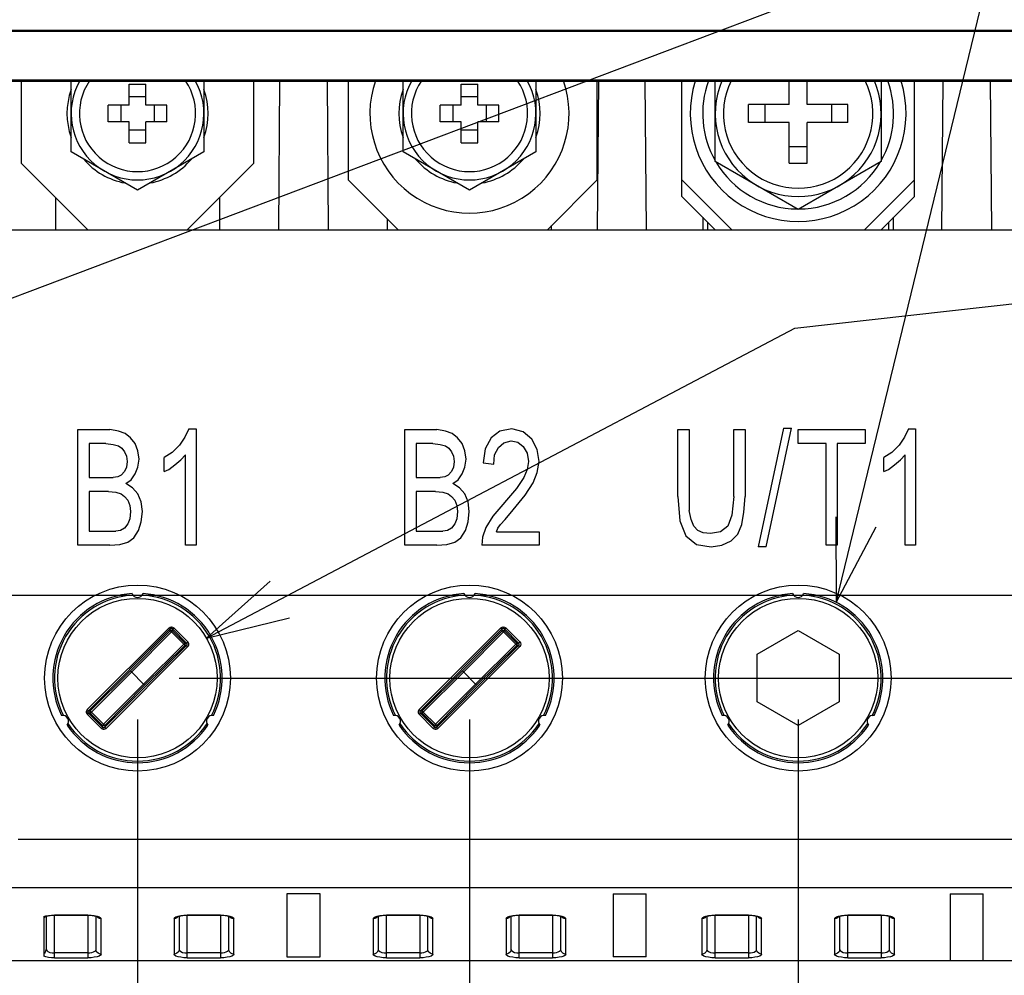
# Model space of a CAD drawing. Extents: x 0 to 420, y 0 to 297.
# Tile 54 of 67: x 312 to 335, y 182 to 205. Entities that reach past the tile are written whole.
import ezdxf

# ---------------------------------------------------------------- set-up
doc = ezdxf.new("R2010")
doc.units = 0
doc.header["$LTSCALE"] = 23.1
doc.layers.get('0').update_dxf_attribs({"linetype": 'CONTINUOUS'})
for name, color, linetype in [('ALL_AXIS', 7, 'CONTINUOUS'), ('ALL_DIM', 7, 'CONTINUOUS'), ('ALL_FEATURES', 7, 'CONTINUOUS'), ('ALL_NOTE', 7, 'CONTINUOUS')]:
    doc.layers.add(name, color=color, linetype=linetype)
doc.dimstyles.get("Standard").update_dxf_attribs({"dimtxt": 2.5, "dimasz": 2.5, "dimexe": 1.25, "dimexo": 0.625, "dimtad": 1, "dimcen": 2.5, "dimazin": 3, "dimtfac": 1, "dimtmove": 0, "dimatfit": 3})

# ---------------------------------------------------------------- blocks, each defined once
blk = doc.blocks.new('_OPEN')
at = {"color": 0, "linetype": 'BYBLOCK'}
for p, q in [((0, 0), (-1, 0.25)), ((-1, -0.25), (0, 0)), ((-1, 0), (0, 0))]:
    blk.add_line(p, q, dxfattribs=at)
blk = doc.blocks.new('*D21')
at = {"layer": 'ALL_DIM', "color": 2, "linetype": 'CONTINUOUS'}
for p, q in [((315.452, 188.793), (370.409, 188.793)), ((369.409, 188.793), (369.409, 185.393)), ((369.409, 181.993), (369.409, 185.393)), ((351.395, 181.993), (370.409, 181.993))]:
    blk.add_line(p, q, dxfattribs=at)
at = {"layer": 'ALL_DIM', "color": 2, "linetype": 'CONTINUOUS', "xscale": 2, "yscale": 2, "zscale": 2}
for p, rotation in [((369.409, 188.793), 90), ((369.409, 181.993), 270)]:
    blk.add_blockref('_OPEN', p, dxfattribs=dict(at, rotation=rotation))
blk = doc.blocks.new('*D22')
at = {"layer": 'ALL_DIM', "color": 2, "linetype": 'CONTINUOUS'}
for p, q in [((296.692, 190.793), (376.409, 190.793)), ((375.409, 190.793), (375.409, 186.393)), ((375.409, 181.993), (375.409, 186.393)), ((351.395, 181.993), (376.409, 181.993))]:
    blk.add_line(p, q, dxfattribs=at)
at = {"layer": 'ALL_DIM', "color": 2, "linetype": 'CONTINUOUS', "xscale": 2, "yscale": 2, "zscale": 2}
for p, rotation in [((375.409, 190.793), 90), ((375.409, 181.993), 270)]:
    blk.add_blockref('_OPEN', p, dxfattribs=dict(at, rotation=rotation))
blk = doc.blocks.new('*D26')
at = {"layer": 'ALL_DIM', "color": 2, "linetype": 'CONTINUOUS'}
for p, q in [((295.692, 189.793), (295.692, 149.748)), ((305.892, 189.793), (305.892, 149.748)), ((295.692, 150.748), (290.692, 150.748)), ((290.692, 150.748), (300.792, 150.748)), ((320.441, 150.748), (300.792, 150.748)), ((305.892, 150.748), (320.441, 150.748))]:
    blk.add_line(p, q, dxfattribs=at)
at = {"layer": 'ALL_DIM', "color": 2, "linetype": 'CONTINUOUS', "xscale": 2, "yscale": 2, "zscale": 2}
blk.add_blockref('_OPEN', (295.692, 150.748), dxfattribs=at)
at = {"layer": 'ALL_DIM', "color": 2, "linetype": 'CONTINUOUS', "xscale": 2, "yscale": 2, "zscale": 2, "rotation": 180}
blk.add_blockref('_OPEN', (305.892, 150.748), dxfattribs=at)
blk = doc.blocks.new('*D29')
at = {"layer": 'ALL_DIM', "color": 2, "linetype": 'CONTINUOUS'}
for p, q in [((314.452, 187.793), (314.452, 153.418)), ((269.452, 165.801), (269.452, 137.748)), ((314.452, 148.003), (314.452, 137.748)), ((269.452, 138.748), (291.952, 138.748)), ((314.452, 138.748), (291.952, 138.748))]:
    blk.add_line(p, q, dxfattribs=at)
at = {"layer": 'ALL_DIM', "color": 2, "linetype": 'CONTINUOUS', "xscale": 2, "yscale": 2, "zscale": 2, "rotation": 180}
blk.add_blockref('_OPEN', (269.452, 138.748), dxfattribs=at)
at = {"layer": 'ALL_DIM', "color": 2, "linetype": 'CONTINUOUS', "xscale": 2, "yscale": 2, "zscale": 2}
blk.add_blockref('_OPEN', (314.452, 138.748), dxfattribs=at)
blk = doc.blocks.new('*D30')
at = {"layer": 'ALL_DIM', "color": 2, "linetype": 'CONTINUOUS'}
for p, q in [((322.452, 187.793), (322.452, 137.748)), ((312.953, 138.748), (317.703, 138.748)), ((322.452, 138.748), (317.703, 138.748))]:
    blk.add_line(p, q, dxfattribs=at)
at = {"layer": 'ALL_DIM', "color": 2, "linetype": 'CONTINUOUS', "xscale": 2, "yscale": 2, "zscale": 2, "rotation": 180}
blk.add_blockref('_OPEN', (312.953, 138.748), dxfattribs=at)
at = {"layer": 'ALL_DIM', "color": 2, "linetype": 'CONTINUOUS', "xscale": 2, "yscale": 2, "zscale": 2}
blk.add_blockref('_OPEN', (322.452, 138.748), dxfattribs=at)
blk = doc.blocks.new('*D31')
at = {"layer": 'ALL_DIM', "color": 2, "linetype": 'CONTINUOUS'}
for p, q in [((330.372, 187.793), (330.372, 131.748)), ((269.452, 166.35), (269.452, 131.748)), ((269.452, 132.748), (299.912, 132.748)), ((330.372, 132.748), (299.912, 132.748))]:
    blk.add_line(p, q, dxfattribs=at)
at = {"layer": 'ALL_DIM', "color": 2, "linetype": 'CONTINUOUS', "xscale": 2, "yscale": 2, "zscale": 2, "rotation": 180}
blk.add_blockref('_OPEN', (269.452, 132.748), dxfattribs=at)
at = {"layer": 'ALL_DIM', "color": 2, "linetype": 'CONTINUOUS', "xscale": 2, "yscale": 2, "zscale": 2}
blk.add_blockref('_OPEN', (330.372, 132.748), dxfattribs=at)
blk = doc.blocks.new('*D32')
at = {"layer": 'ALL_DIM', "color": 2, "linetype": 'CONTINUOUS'}
for p, q in [((330.372, 187.793), (330.372, 131.748)), ((346.612, 187.793), (346.612, 131.748)), ((330.372, 132.748), (325.372, 132.748)), ((325.372, 132.748), (338.492, 132.748)), ((382.12, 132.748), (338.492, 132.748)), ((346.612, 132.748), (382.12, 132.748))]:
    blk.add_line(p, q, dxfattribs=at)
at = {"layer": 'ALL_DIM', "color": 2, "linetype": 'CONTINUOUS', "xscale": 2, "yscale": 2, "zscale": 2}
blk.add_blockref('_OPEN', (330.372, 132.748), dxfattribs=at)
at = {"layer": 'ALL_DIM', "color": 2, "linetype": 'CONTINUOUS', "xscale": 2, "yscale": 2, "zscale": 2, "rotation": 180}
blk.add_blockref('_OPEN', (346.612, 132.748), dxfattribs=at)

msp = doc.modelspace()

# ---------------------------------------------------------------- linework, layer by layer
at = {"layer": 'ALL_AXIS', "color": 7, "linetype": 'CONTINUOUS'}
for p, q in [((312.852, 201.469), (312.852, 203.172)), ((316.052, 203.172), (316.052, 201.469)), ((320.852, 201.469), (320.852, 203.172)), ((324.052, 203.172), (324.052, 201.469)), ((328.372, 201.238), (328.372, 203.172)), ((332.372, 203.172), (332.372, 201.238)), ((314.452, 200.545), (312.852, 201.469)), ((316.052, 201.469), (314.452, 200.545)), ((322.452, 200.545), (320.852, 201.469)), ((324.052, 201.469), (322.452, 200.545)), ((330.372, 200.083), (328.372, 201.238)), ((332.372, 201.238), (330.372, 200.083))]:
    msp.add_line(p, q, dxfattribs=at)
for centre, radius, start, end in [((314.452, 202.393), 1.6, 150.3694, 29.6306), ((322.452, 202.393), 2.4, 160.7566, 19.2434), ((322.452, 202.393), 1.6, 150.3694, 29.6306), ((330.372, 202.393), 2.6, 162.5384, 17.4616), ((330.372, 202.393), 2.3, 160.0792, 209.5918), ((330.372, 202.393), 2, 156.8641, 23.1359), ((330.372, 202.393), 2.3, 330.4082, 19.9208), ((314.452, 202.393), 1.7, 160.2501, 199.7499), ((314.452, 202.393), 1.7, 340.2501, 19.7499), ((322.452, 202.393), 1.7, 160.2501, 199.7499), ((322.452, 202.393), 1.7, 340.2501, 19.7499), ((314.452, 202.393), 1.7, 220.2501, 259.7499), ((314.452, 202.393), 1.7, 280.2501, 319.7499), ((322.452, 202.393), 1.7, 220.2501, 259.7499), ((322.452, 202.393), 1.7, 280.2501, 319.7499), ((330.372, 202.393), 2.3, 210.4082, 269.5918), ((330.372, 202.393), 2.3, 270.4082, 329.5918)]:
    msp.add_arc(centre, radius, start, end, dxfattribs=at)
at = {"layer": 'ALL_FEATURES', "color": 7, "linetype": 'CONTINUOUS'}
for p, q in [((355.183, 204.393), (261.721, 204.393)), ((355.173, 204.372), (261.732, 204.372)), ((355.173, 203.193), (261.732, 203.193)), ((261.742, 203.172), (355.162, 203.172)), ((311.652, 203.172), (311.652, 201.193)), ((317.252, 201.193), (317.252, 203.172)), ((317.854, 199.593), (317.885, 203.172)), ((319.019, 203.172), (319.05, 199.593)), ((319.532, 203.172), (319.532, 200.793)), ((325.532, 200.793), (325.532, 203.172)), ((325.534, 199.593), (325.565, 203.172)), ((326.679, 203.172), (326.71, 199.593)), ((327.572, 200.393), (327.572, 203.172)), ((330.152, 202.613), (330.152, 203.172)), ((330.592, 202.613), (330.592, 203.172)), ((333.172, 200.393), (333.172, 203.172)), ((333.834, 199.593), (333.865, 203.172)), ((334.999, 203.172), (335.03, 199.593)), ((314.252, 203.099), (314.652, 203.099)), ((314.252, 202.593), (314.252, 203.099)), ((314.652, 202.593), (314.652, 203.099)), ((322.252, 203.099), (322.652, 203.099)), ((322.252, 202.593), (322.252, 203.099)), ((322.652, 202.593), (322.652, 203.099)), ((314.652, 202.793), (314.252, 202.793)), ((322.652, 202.793), (322.252, 202.793)), ((314.252, 202.593), (313.745, 202.593)), ((313.745, 202.193), (313.745, 202.593)), ((314.052, 202.593), (314.052, 202.193)), ((315.159, 202.593), (314.652, 202.593)), ((314.852, 202.593), (314.852, 202.193)), ((315.159, 202.193), (315.159, 202.593)), ((322.252, 202.593), (321.745, 202.593)), ((321.745, 202.193), (321.745, 202.593)), ((322.052, 202.593), (322.052, 202.193)), ((323.159, 202.593), (322.652, 202.593)), ((322.852, 202.593), (322.852, 202.193)), ((323.159, 202.193), (323.159, 202.593)), ((330.152, 202.613), (329.176, 202.613)), ((329.176, 202.173), (329.176, 202.613)), ((329.572, 202.613), (329.572, 202.173)), ((331.568, 202.613), (330.592, 202.613)), ((331.172, 202.613), (331.172, 202.173)), ((331.568, 202.173), (331.568, 202.613)), ((314.252, 202.193), (313.745, 202.193)), ((314.252, 201.686), (314.252, 202.193)), ((315.159, 202.193), (314.652, 202.193)), ((314.652, 201.686), (314.652, 202.193)), ((322.252, 202.193), (321.745, 202.193)), ((322.252, 201.686), (322.252, 202.193)), ((323.159, 202.193), (322.652, 202.193)), ((322.652, 201.686), (322.652, 202.193)), ((330.152, 202.173), (329.176, 202.173)), ((330.152, 201.197), (330.152, 202.173)), ((331.568, 202.173), (330.592, 202.173)), ((330.592, 201.197), (330.592, 202.173)), ((314.652, 201.993), (314.252, 201.993)), ((322.652, 201.993), (322.252, 201.993)), ((314.252, 201.686), (314.652, 201.686)), ((322.252, 201.686), (322.652, 201.686)), ((330.592, 201.593), (330.152, 201.593)), ((311.652, 201.193), (313.252, 199.593)), ((315.652, 199.593), (317.252, 201.193)), ((330.152, 201.197), (330.592, 201.197)), ((319.532, 200.793), (320.732, 199.593)), ((324.332, 199.593), (325.532, 200.793)), ((327.572, 200.793), (328.772, 199.593)), ((331.972, 199.593), (333.172, 200.793)), ((312.472, 200.373), (312.472, 199.593)), ((316.432, 199.593), (316.432, 200.373)), ((327.572, 200.393), (328.372, 199.593)), ((332.372, 199.593), (333.172, 200.393)), ((320.472, 199.853), (320.472, 199.593)), ((328.072, 199.893), (328.072, 199.593)), ((332.672, 199.593), (332.672, 199.893)), ((264.812, 199.593), (352.092, 199.593)), ((324.432, 199.593), (324.432, 199.693)), ((330.02, 194.813), (329.412, 191.957)), ((329.604, 191.957), (330.212, 194.813)), ((330.02, 194.813), (330.212, 194.813)), ((313.016, 194.777), (313.784, 194.777)), ((313.016, 191.993), (313.016, 194.777)), ((313.992, 194.742), (313.784, 194.777)), ((314.152, 194.688), (313.992, 194.742)), ((314.28, 194.582), (314.152, 194.688)), ((314.392, 194.44), (314.28, 194.582)), ((315.592, 194.6), (315.464, 194.405)), ((315.688, 194.795), (315.592, 194.6)), ((315.688, 194.795), (315.864, 194.795)), ((315.864, 194.795), (315.864, 191.993)), ((320.896, 194.777), (321.664, 194.777)), ((320.896, 191.993), (320.896, 194.777)), ((321.872, 194.742), (321.664, 194.777)), ((322.032, 194.688), (321.872, 194.742)), ((322.16, 194.582), (322.032, 194.688)), ((322.272, 194.44), (322.16, 194.582)), ((322.976, 194.582), (322.832, 194.316)), ((323.184, 194.742), (322.976, 194.582)), ((323.472, 194.795), (323.184, 194.742)), ((323.744, 194.724), (323.472, 194.795)), ((323.952, 194.547), (323.744, 194.724)), ((327.476, 194.777), (327.748, 194.777)), ((327.476, 193.163), (327.476, 194.777)), ((327.748, 194.777), (327.748, 192.826)), ((328.82, 194.777), (329.092, 194.777)), ((328.82, 193.163), (328.82, 194.777)), ((329.092, 194.777), (329.092, 193.163)), ((330.372, 194.777), (331.988, 194.777)), ((330.372, 194.44), (330.372, 194.777)), ((331.988, 194.777), (331.988, 194.44)), ((332.932, 194.6), (332.804, 194.405)), ((333.028, 194.795), (332.932, 194.6)), ((333.028, 194.795), (333.204, 194.795)), ((333.204, 194.795), (333.204, 191.993)), ((313.688, 194.44), (313.288, 194.44)), ((313.288, 194.44), (313.288, 193.624)), ((313.688, 194.44), (313.864, 194.422)), ((313.864, 194.422), (313.992, 194.387)), ((313.992, 194.387), (314.072, 194.334)), ((314.072, 194.334), (314.136, 194.245)), ((314.456, 194.263), (314.392, 194.44)), ((315.464, 194.405), (315.288, 194.227)), ((321.568, 194.44), (321.168, 194.44)), ((321.168, 194.44), (321.168, 193.624)), ((321.568, 194.44), (321.744, 194.422)), ((321.744, 194.422), (321.872, 194.387)), ((321.872, 194.387), (321.952, 194.334)), ((321.952, 194.334), (322.016, 194.245)), ((322.336, 194.263), (322.272, 194.44)), ((323.056, 194.174), (323.152, 194.351)), ((323.152, 194.351), (323.28, 194.458)), ((323.28, 194.458), (323.456, 194.511)), ((323.456, 194.511), (323.616, 194.476)), ((323.616, 194.476), (323.744, 194.369)), ((323.744, 194.369), (323.84, 194.21)), ((324.08, 194.298), (323.952, 194.547)), ((331.044, 194.44), (330.372, 194.44)), ((331.044, 191.993), (331.044, 194.44)), ((331.988, 194.44), (331.316, 194.44)), ((331.316, 194.44), (331.316, 191.993)), ((332.804, 194.405), (332.628, 194.227)), ((314.136, 194.245), (314.184, 194.139)), ((314.184, 194.139), (314.2, 194.014)), ((314.488, 194.068), (314.456, 194.263)), ((315.288, 194.227), (315.096, 194.103)), ((315.096, 193.766), (315.096, 194.103)), ((315.496, 194.05), (315.608, 194.174)), ((315.608, 191.993), (315.608, 194.174)), ((322.016, 194.245), (322.064, 194.139)), ((322.064, 194.139), (322.08, 194.014)), ((322.368, 194.068), (322.336, 194.263)), ((322.832, 194.316), (322.784, 193.979)), ((323.04, 193.944), (323.056, 194.174)), ((323.84, 194.21), (323.872, 194.014)), ((324.128, 194.014), (324.08, 194.298)), ((332.628, 194.227), (332.436, 194.103)), ((332.436, 193.766), (332.436, 194.103)), ((332.836, 194.05), (332.948, 194.174)), ((332.948, 191.993), (332.948, 194.174)), ((314.184, 193.873), (314.136, 193.766)), ((314.2, 194.014), (314.184, 193.873)), ((314.392, 193.713), (314.456, 193.873)), ((314.456, 193.873), (314.488, 194.068)), ((315.208, 193.819), (315.352, 193.926)), ((315.352, 193.926), (315.496, 194.05)), ((322.064, 193.873), (322.016, 193.766)), ((322.08, 194.014), (322.064, 193.873)), ((322.272, 193.713), (322.336, 193.873)), ((322.336, 193.873), (322.368, 194.068)), ((322.784, 193.979), (323.04, 193.944)), ((323.872, 194.014), (323.84, 193.819)), ((324.08, 193.748), (324.128, 194.014)), ((332.548, 193.819), (332.692, 193.926)), ((332.692, 193.926), (332.836, 194.05)), ((313.288, 193.624), (313.864, 193.624)), ((313.976, 193.642), (313.864, 193.624)), ((314.056, 193.678), (313.976, 193.642)), ((314.136, 193.766), (314.056, 193.678)), ((314.296, 193.571), (314.392, 193.713)), ((315.096, 193.766), (315.208, 193.819)), ((321.168, 193.624), (321.744, 193.624)), ((321.856, 193.642), (321.744, 193.624)), ((321.936, 193.678), (321.856, 193.642)), ((322.016, 193.766), (321.936, 193.678)), ((322.176, 193.571), (322.272, 193.713)), ((323.76, 193.624), (323.584, 193.358)), ((323.84, 193.819), (323.76, 193.624)), ((323.984, 193.5), (324.08, 193.748)), ((332.436, 193.766), (332.548, 193.819)), ((314.168, 193.482), (314.296, 193.571)), ((314.328, 193.376), (314.168, 193.482)), ((322.048, 193.482), (322.176, 193.571)), ((322.208, 193.376), (322.048, 193.482)), ((323.792, 193.199), (323.984, 193.5)), ((313.752, 193.287), (313.288, 193.287)), ((313.288, 193.287), (313.288, 192.33)), ((313.752, 193.287), (313.928, 193.27)), ((313.928, 193.27), (314.056, 193.234)), ((314.056, 193.234), (314.136, 193.163)), ((314.136, 193.163), (314.216, 193.075)), ((314.456, 193.234), (314.328, 193.376)), ((314.536, 193.039), (314.456, 193.234)), ((321.632, 193.287), (321.168, 193.287)), ((321.168, 193.287), (321.168, 192.33)), ((321.632, 193.287), (321.808, 193.27)), ((321.808, 193.27), (321.936, 193.234)), ((321.936, 193.234), (322.016, 193.163)), ((322.016, 193.163), (322.096, 193.075)), ((322.336, 193.234), (322.208, 193.376)), ((322.416, 193.039), (322.336, 193.234)), ((323.584, 193.358), (323.012, 192.691)), ((323.504, 192.844), (323.792, 193.199)), ((327.476, 193.163), (327.524, 192.578)), ((328.82, 193.163), (328.772, 192.72)), ((329.06, 192.791), (329.092, 193.163)), ((314.216, 193.075), (314.264, 192.95)), ((314.264, 192.95), (314.28, 192.809)), ((314.568, 192.809), (314.536, 193.039)), ((322.096, 193.075), (322.144, 192.95)), ((322.144, 192.95), (322.16, 192.809)), ((322.448, 192.809), (322.416, 193.039)), ((314.28, 192.809), (314.264, 192.631)), ((314.536, 192.56), (314.568, 192.809)), ((322.16, 192.809), (322.144, 192.631)), ((322.416, 192.56), (322.448, 192.809)), ((323.012, 192.691), (322.848, 192.418)), ((323.312, 192.613), (323.504, 192.844)), ((327.796, 192.613), (327.748, 192.826)), ((328.772, 192.72), (328.676, 192.454)), ((329.012, 192.489), (329.06, 192.791)), ((314.216, 192.507), (314.136, 192.401)), ((314.264, 192.631), (314.216, 192.507)), ((314.472, 192.347), (314.536, 192.56)), ((322.096, 192.507), (322.016, 192.401)), ((322.144, 192.631), (322.096, 192.507)), ((322.352, 192.347), (322.416, 192.56)), ((323.136, 192.401), (323.2, 192.489)), ((323.2, 192.489), (323.312, 192.613)), ((327.524, 192.578), (327.668, 192.223)), ((327.86, 192.454), (327.796, 192.613)), ((327.956, 192.347), (327.86, 192.454)), ((328.676, 192.454), (328.5, 192.312)), ((328.916, 192.259), (329.012, 192.489)), ((313.288, 192.33), (313.928, 192.33)), ((314.04, 192.347), (313.928, 192.33)), ((314.136, 192.401), (314.04, 192.347)), ((314.36, 192.17), (314.472, 192.347)), ((321.168, 192.33), (321.808, 192.33)), ((321.92, 192.347), (321.808, 192.33)), ((322.016, 192.401), (321.92, 192.347)), ((322.24, 192.17), (322.352, 192.347)), ((322.848, 192.418), (322.768, 192.188)), ((323.104, 192.312), (323.136, 192.401)), ((323.104, 192.312), (324.128, 192.312)), ((324.128, 192.312), (324.128, 191.993)), ((327.668, 192.223), (327.924, 192.011)), ((328.084, 192.294), (327.956, 192.347)), ((328.26, 192.277), (328.084, 192.294)), ((328.5, 192.312), (328.26, 192.277)), ((328.756, 192.099), (328.916, 192.259)), ((313.784, 191.993), (313.016, 191.993)), ((313.784, 191.993), (314.024, 192.011)), ((314.024, 192.011), (314.216, 192.064)), ((314.216, 192.064), (314.36, 192.17)), ((315.864, 191.993), (315.608, 191.993)), ((321.664, 191.993), (320.896, 191.993)), ((321.664, 191.993), (321.904, 192.011)), ((321.904, 192.011), (322.096, 192.064)), ((322.096, 192.064), (322.24, 192.17)), ((322.768, 192.188), (322.752, 191.993)), ((324.128, 191.993), (322.752, 191.993)), ((327.924, 192.011), (328.276, 191.957)), ((328.276, 191.957), (328.532, 191.993)), ((328.532, 191.993), (328.756, 192.099)), ((329.604, 191.957), (329.412, 191.957)), ((331.316, 191.993), (331.044, 191.993)), ((333.204, 191.993), (332.948, 191.993)), ((315.278, 189.942), (315.268, 189.943)), ((329.381, 189.365), (330.372, 189.937)), ((330.372, 189.937), (331.363, 189.365)), ((315.597, 189.628), (315.591, 189.637)), ((315.601, 189.619), (315.597, 189.628)), ((315.602, 189.609), (315.601, 189.619)), ((329.381, 188.221), (329.381, 189.365)), ((331.363, 189.365), (331.363, 188.221)), ((314.281, 188.964), (314.623, 188.622)), ((322.281, 188.964), (322.623, 188.622)), ((330.372, 187.649), (329.381, 188.221)), ((331.363, 188.221), (330.372, 187.649)), ((318.852, 183.593), (318.052, 183.593)), ((318.052, 183.593), (318.052, 182.079)), ((318.852, 182.079), (318.852, 183.593)), ((325.912, 183.593), (326.712, 183.593)), ((325.912, 183.593), (325.912, 182.079)), ((326.712, 182.079), (326.712, 183.593)), ((334.032, 183.593), (334.832, 183.593)), ((334.032, 183.593), (334.032, 181.993)), ((334.832, 181.993), (334.832, 183.593)), ((312.192, 183.048), (312.192, 182.091)), ((312.222, 183.046), (312.223, 183.047)), ((312.252, 183.057), (312.252, 182.256)), ((312.452, 183.08), (313.252, 183.08)), ((313.252, 183.08), (313.308, 183.078)), ((313.452, 182.256), (313.452, 183.057)), ((315.452, 183.057), (315.452, 182.256)), ((315.652, 183.08), (316.452, 183.08)), ((316.452, 183.08), (316.508, 183.078)), ((316.652, 182.256), (316.652, 183.057)), ((320.252, 183.057), (320.252, 182.256)), ((320.452, 183.08), (321.252, 183.08)), ((321.252, 183.08), (321.308, 183.078)), ((321.452, 182.256), (321.452, 183.057)), ((323.452, 183.057), (323.452, 182.256)), ((323.652, 183.08), (324.452, 183.08)), ((324.452, 183.08), (324.508, 183.078)), ((324.652, 182.256), (324.652, 183.057)), ((328.172, 183.057), (328.172, 182.256)), ((328.372, 183.08), (329.172, 183.08)), ((329.172, 183.08), (329.228, 183.078)), ((329.372, 182.256), (329.372, 183.057)), ((331.372, 183.057), (331.372, 182.256)), ((331.572, 183.08), (332.372, 183.08)), ((332.372, 183.08), (332.428, 183.078)), ((332.572, 182.256), (332.572, 183.057)), ((266.509, 181.993), (350.395, 181.993)), ((318.052, 182.079), (318.852, 182.079)), ((326.712, 182.079), (325.912, 182.079))]:
    msp.add_line(p, q, dxfattribs=at)
at = {"layer": 'ALL_FEATURES', "color": 9, "linetype": 'CONTINUOUS'}
for p, q in [((328.192, 199.593), (328.192, 199.773)), ((332.552, 199.773), (332.552, 199.593)), ((313.241, 188.034), (315.211, 190.004)), ((313.269, 188.005), (315.24, 189.976)), ((314.281, 188.964), (315.24, 189.931)), ((314.309, 188.936), (315.27, 189.906)), ((315.211, 190.004), (315.24, 189.976)), ((315.24, 189.931), (315.24, 189.976)), ((315.26, 189.916), (315.27, 189.906)), ((315.27, 189.906), (315.296, 189.931)), ((315.27, 189.906), (315.565, 189.611)), ((315.296, 189.976), (315.324, 190.004)), ((315.296, 189.976), (315.635, 189.637)), ((315.296, 189.976), (315.296, 189.931)), ((315.591, 189.637), (315.296, 189.931)), ((315.324, 190.004), (315.664, 189.665)), ((321.241, 188.034), (323.211, 190.004)), ((321.269, 188.005), (323.24, 189.976)), ((322.281, 188.964), (323.24, 189.931)), ((322.309, 188.936), (323.27, 189.906)), ((323.211, 190.004), (323.24, 189.976)), ((323.24, 189.931), (323.24, 189.976)), ((323.27, 189.906), (323.296, 189.931)), ((323.27, 189.906), (323.565, 189.611)), ((323.296, 189.976), (323.324, 190.004)), ((323.296, 189.976), (323.635, 189.637)), ((323.296, 189.976), (323.296, 189.931)), ((323.591, 189.637), (323.296, 189.931)), ((323.324, 190.004), (323.664, 189.665)), ((315.565, 189.611), (314.595, 188.65)), ((315.591, 189.637), (315.565, 189.611)), ((315.589, 189.584), (315.591, 189.58)), ((315.591, 189.637), (315.635, 189.637)), ((315.664, 189.665), (315.635, 189.637)), ((323.565, 189.611), (322.595, 188.65)), ((323.591, 189.637), (323.565, 189.611)), ((323.591, 189.637), (323.635, 189.637)), ((323.664, 189.665), (323.635, 189.637)), ((315.635, 189.58), (313.665, 187.609)), ((315.664, 189.552), (313.693, 187.581)), ((315.591, 189.58), (314.623, 188.622)), ((315.635, 189.58), (315.591, 189.58)), ((315.635, 189.58), (315.664, 189.552)), ((323.635, 189.58), (321.665, 187.609)), ((323.664, 189.552), (321.693, 187.581)), ((323.591, 189.58), (322.623, 188.622)), ((323.635, 189.58), (323.591, 189.58)), ((323.635, 189.58), (323.664, 189.552)), ((313.314, 188.005), (314.281, 188.964)), ((313.339, 187.975), (314.309, 188.936)), ((321.314, 188.005), (322.281, 188.964)), ((321.339, 187.975), (322.309, 188.936)), ((313.634, 187.68), (314.595, 188.65)), ((321.634, 187.68), (322.595, 188.65)), ((314.623, 188.622), (313.665, 187.654)), ((322.623, 188.622), (321.665, 187.654)), ((313.269, 188.005), (313.241, 188.034)), ((313.241, 187.921), (313.269, 187.949)), ((313.269, 188.005), (313.314, 188.005)), ((313.314, 187.949), (313.269, 187.949)), ((313.608, 187.609), (313.269, 187.949)), ((313.314, 187.949), (313.339, 187.975)), ((313.314, 187.949), (313.608, 187.654)), ((313.634, 187.68), (313.339, 187.975)), ((321.269, 188.005), (321.241, 188.034)), ((321.241, 187.921), (321.269, 187.949)), ((321.269, 188.005), (321.314, 188.005)), ((321.314, 187.949), (321.269, 187.949)), ((321.608, 187.609), (321.269, 187.949)), ((321.314, 187.949), (321.339, 187.975)), ((321.314, 187.949), (321.608, 187.654)), ((321.634, 187.68), (321.339, 187.975)), ((313.58, 187.581), (313.241, 187.921)), ((321.58, 187.581), (321.241, 187.921)), ((313.608, 187.609), (313.58, 187.581)), ((313.634, 187.68), (313.608, 187.654)), ((313.608, 187.609), (313.608, 187.654)), ((313.665, 187.654), (313.665, 187.609)), ((313.693, 187.581), (313.665, 187.609)), ((321.608, 187.609), (321.58, 187.581)), ((321.634, 187.68), (321.608, 187.654)), ((321.608, 187.609), (321.608, 187.654)), ((321.665, 187.654), (321.665, 187.609)), ((321.693, 187.581), (321.665, 187.609)), ((350.436, 184.907), (311.572, 184.907)), ((310.99, 183.748), (350.426, 183.748)), ((312.192, 183.048), (312.244, 183.063)), ((312.192, 183.013), (312.224, 183.039)), ((312.224, 183.039), (312.23, 183.05)), ((313.252, 183.084), (312.452, 183.084)), ((312.452, 182.055), (312.452, 183.084)), ((313.252, 183.084), (313.252, 182.055)), ((313.41, 183.072), (313.476, 183.059)), ((313.572, 182.14), (313.572, 182.998)), ((315.332, 182.998), (315.332, 182.14)), ((315.428, 183.059), (315.494, 183.072)), ((316.452, 183.084), (315.652, 183.084)), ((315.652, 182.055), (315.652, 183.084)), ((316.452, 183.084), (316.452, 182.055)), ((316.61, 183.072), (316.676, 183.059)), ((316.772, 182.14), (316.772, 182.998)), ((320.132, 182.998), (320.132, 182.14)), ((320.228, 183.059), (320.294, 183.072)), ((321.252, 183.084), (320.452, 183.084)), ((320.452, 182.055), (320.452, 183.084)), ((321.252, 183.084), (321.252, 182.055)), ((321.41, 183.072), (321.476, 183.059)), ((321.572, 182.14), (321.572, 182.998)), ((323.332, 182.998), (323.332, 182.14)), ((323.428, 183.059), (323.494, 183.072)), ((324.452, 183.084), (323.652, 183.084)), ((323.652, 182.055), (323.652, 183.084)), ((324.452, 183.084), (324.452, 182.055)), ((324.61, 183.072), (324.676, 183.059)), ((324.772, 182.14), (324.772, 182.998)), ((328.052, 182.998), (328.052, 182.14)), ((328.148, 183.059), (328.214, 183.072)), ((329.172, 183.084), (328.372, 183.084)), ((328.372, 182.055), (328.372, 183.084)), ((329.172, 183.084), (329.172, 182.055)), ((329.33, 183.072), (329.396, 183.059)), ((329.492, 182.14), (329.492, 182.998)), ((331.252, 182.998), (331.252, 182.14)), ((331.348, 183.059), (331.414, 183.072)), ((332.372, 183.084), (331.572, 183.084)), ((331.572, 182.055), (331.572, 183.084)), ((332.372, 183.084), (332.372, 182.055)), ((332.53, 183.072), (332.596, 183.059)), ((332.692, 182.14), (332.692, 182.998)), ((313.252, 182.171), (312.452, 182.171)), ((312.452, 182.055), (313.252, 182.055)), ((316.452, 182.171), (315.652, 182.171)), ((315.652, 182.055), (316.452, 182.055)), ((321.252, 182.171), (320.452, 182.171)), ((320.452, 182.055), (321.252, 182.055)), ((324.452, 182.171), (323.652, 182.171)), ((323.652, 182.055), (324.452, 182.055)), ((329.172, 182.171), (328.372, 182.171)), ((328.372, 182.055), (329.172, 182.055)), ((332.372, 182.171), (331.572, 182.171)), ((331.572, 182.055), (332.372, 182.055))]:
    msp.add_line(p, q, dxfattribs=at)
for points in [[(315.211, 190.004), (315.237, 190.022), (315.267, 190.028), (315.298, 190.022), (315.324, 190.004)], [(315.268, 189.988), (315.257, 189.987), (315.248, 189.983), (315.24, 189.976)], [(315.268, 189.943), (315.257, 189.942), (315.248, 189.938), (315.24, 189.931)], [(315.24, 189.931), (315.243, 189.93), (315.25, 189.924), (315.26, 189.916)], [(315.296, 189.976), (315.288, 189.983), (315.278, 189.987), (315.268, 189.988)], [(323.211, 190.004), (323.237, 190.022), (323.267, 190.028), (323.298, 190.022), (323.324, 190.004)], [(323.268, 189.988), (323.257, 189.987), (323.248, 189.983), (323.24, 189.976)], [(323.24, 189.931), (323.243, 189.93), (323.249, 189.925), (323.259, 189.916), (323.27, 189.906)], [(323.296, 189.976), (323.288, 189.983), (323.278, 189.987), (323.268, 189.988)], [(315.565, 189.611), (315.575, 189.6), (315.584, 189.591), (315.589, 189.584)], [(315.591, 189.58), (315.597, 189.589), (315.601, 189.598), (315.602, 189.609)], [(315.647, 189.609), (315.646, 189.619), (315.642, 189.628), (315.635, 189.637)], [(315.635, 189.58), (315.642, 189.589), (315.646, 189.598), (315.647, 189.609)], [(315.664, 189.552), (315.677, 189.569), (315.685, 189.592), (315.687, 189.618), (315.679, 189.643), (315.664, 189.665)], [(323.565, 189.611), (323.575, 189.6), (323.584, 189.59), (323.589, 189.583), (323.591, 189.58)], [(323.647, 189.609), (323.646, 189.619), (323.642, 189.628), (323.635, 189.637)], [(323.635, 189.58), (323.642, 189.589), (323.646, 189.598), (323.647, 189.609)], [(323.664, 189.665), (323.681, 189.639), (323.687, 189.609), (323.681, 189.578), (323.664, 189.552)], [(313.241, 188.034), (313.227, 188.015), (313.218, 187.991), (313.218, 187.964), (313.227, 187.939), (313.241, 187.921)], [(313.269, 188.005), (313.262, 187.997), (313.258, 187.987), (313.257, 187.977)], [(313.257, 187.977), (313.258, 187.967), (313.262, 187.957), (313.269, 187.949)], [(313.339, 187.975), (313.329, 187.986), (313.32, 187.995), (313.315, 188.002), (313.314, 188.005)], [(321.241, 188.034), (321.227, 188.015), (321.218, 187.991), (321.218, 187.964), (321.227, 187.939), (321.241, 187.921)], [(321.269, 188.005), (321.262, 187.997), (321.258, 187.987), (321.257, 187.977)], [(321.257, 187.977), (321.258, 187.967), (321.262, 187.957), (321.269, 187.949)], [(321.339, 187.975), (321.329, 187.985), (321.321, 187.995), (321.315, 188.002), (321.314, 188.005)], [(313.58, 187.581), (313.598, 187.567), (313.623, 187.559), (313.65, 187.559), (313.675, 187.567), (313.693, 187.581)], [(313.608, 187.609), (313.616, 187.603), (313.626, 187.599), (313.636, 187.598)], [(313.665, 187.654), (313.662, 187.656), (313.655, 187.661), (313.645, 187.669), (313.634, 187.68)], [(313.636, 187.598), (313.647, 187.599), (313.656, 187.603), (313.665, 187.609)], [(321.58, 187.581), (321.598, 187.567), (321.623, 187.559), (321.65, 187.559), (321.675, 187.567), (321.693, 187.581)], [(321.608, 187.609), (321.616, 187.603), (321.626, 187.599), (321.636, 187.598)], [(321.665, 187.654), (321.661, 187.656), (321.654, 187.661), (321.645, 187.67), (321.634, 187.68)], [(321.636, 187.598), (321.647, 187.599), (321.656, 187.603), (321.665, 187.609)], [(312.244, 183.063), (312.307, 183.074), (312.378, 183.081), (312.452, 183.084)], [(313.252, 183.084), (313.333, 183.081), (313.41, 183.072)], [(313.572, 182.998), (313.535, 183.004), (313.502, 183.02), (313.475, 183.046), (313.472, 183.051)], [(313.476, 183.059), (313.528, 183.041), (313.561, 183.021), (313.572, 182.998)], [(315.332, 182.998), (315.344, 183.021), (315.377, 183.041), (315.428, 183.059)], [(315.403, 183.02), (315.369, 183.004), (315.332, 182.998)], [(315.432, 183.051), (315.429, 183.046), (315.403, 183.02)], [(315.494, 183.072), (315.571, 183.081), (315.652, 183.084)], [(316.452, 183.084), (316.533, 183.081), (316.61, 183.072)], [(316.772, 182.998), (316.735, 183.004), (316.702, 183.02), (316.675, 183.046), (316.672, 183.051)], [(316.676, 183.059), (316.728, 183.041), (316.761, 183.021), (316.772, 182.998)], [(320.132, 182.998), (320.144, 183.021), (320.177, 183.041), (320.228, 183.059)], [(320.203, 183.02), (320.169, 183.004), (320.132, 182.998)], [(320.232, 183.051), (320.229, 183.046), (320.203, 183.02)], [(320.294, 183.072), (320.371, 183.081), (320.452, 183.084)], [(321.252, 183.084), (321.333, 183.081), (321.41, 183.072)], [(321.572, 182.998), (321.535, 183.004), (321.502, 183.02), (321.475, 183.046), (321.472, 183.051)], [(321.476, 183.059), (321.528, 183.041), (321.561, 183.021), (321.572, 182.998)], [(323.332, 182.998), (323.344, 183.021), (323.377, 183.041), (323.428, 183.059)], [(323.403, 183.02), (323.369, 183.004), (323.332, 182.998)], [(323.432, 183.051), (323.429, 183.046), (323.403, 183.02)], [(323.494, 183.072), (323.571, 183.081), (323.652, 183.084)], [(324.452, 183.084), (324.533, 183.081), (324.61, 183.072)], [(324.772, 182.998), (324.735, 183.004), (324.702, 183.02), (324.675, 183.046), (324.672, 183.051)], [(324.676, 183.059), (324.728, 183.041), (324.761, 183.021), (324.772, 182.998)], [(328.052, 182.998), (328.064, 183.021), (328.097, 183.041), (328.148, 183.059)], [(328.123, 183.02), (328.089, 183.004), (328.052, 182.998)], [(328.152, 183.051), (328.149, 183.046), (328.123, 183.02)], [(328.214, 183.072), (328.291, 183.081), (328.372, 183.084)], [(329.172, 183.084), (329.253, 183.081), (329.33, 183.072)], [(329.492, 182.998), (329.455, 183.004), (329.422, 183.02), (329.395, 183.046), (329.392, 183.051)], [(329.396, 183.059), (329.448, 183.041), (329.481, 183.021), (329.492, 182.998)], [(331.252, 182.998), (331.264, 183.021), (331.297, 183.041), (331.348, 183.059)], [(331.323, 183.02), (331.289, 183.004), (331.252, 182.998)], [(331.352, 183.051), (331.349, 183.046), (331.323, 183.02)], [(331.414, 183.072), (331.491, 183.081), (331.572, 183.084)], [(332.372, 183.084), (332.453, 183.081), (332.53, 183.072)], [(332.692, 182.998), (332.655, 183.004), (332.622, 183.02), (332.595, 183.046), (332.592, 183.051)], [(332.596, 183.059), (332.648, 183.041), (332.681, 183.021), (332.692, 182.998)], [(312.192, 182.156), (312.224, 182.182), (312.245, 182.217), (312.252, 182.256)], [(312.252, 182.257), (312.263, 182.229), (312.293, 182.205), (312.338, 182.186), (312.393, 182.175), (312.452, 182.171)], [(313.252, 182.171), (313.302, 182.174), (313.349, 182.182), (313.39, 182.195), (313.423, 182.212), (313.445, 182.233), (313.452, 182.257)], [(313.572, 182.14), (313.536, 182.146), (313.502, 182.162), (313.475, 182.189), (313.458, 182.222), (313.452, 182.256)], [(315.452, 182.256), (315.447, 182.222), (315.43, 182.189), (315.402, 182.162), (315.368, 182.146), (315.332, 182.14)], [(315.452, 182.257), (315.463, 182.229), (315.493, 182.205), (315.538, 182.186), (315.593, 182.175), (315.652, 182.171)], [(316.452, 182.171), (316.502, 182.174), (316.549, 182.182), (316.59, 182.195), (316.623, 182.212), (316.645, 182.233), (316.652, 182.257)], [(316.772, 182.14), (316.736, 182.146), (316.702, 182.162), (316.675, 182.189), (316.658, 182.222), (316.652, 182.256)], [(320.252, 182.256), (320.247, 182.222), (320.23, 182.189), (320.202, 182.162), (320.168, 182.146), (320.132, 182.14)], [(320.252, 182.256), (320.263, 182.229), (320.293, 182.204), (320.338, 182.186), (320.393, 182.175), (320.452, 182.171)], [(321.252, 182.171), (321.302, 182.174), (321.349, 182.182), (321.39, 182.195), (321.423, 182.212), (321.445, 182.233), (321.452, 182.257)], [(321.572, 182.14), (321.536, 182.146), (321.502, 182.162), (321.475, 182.189), (321.458, 182.222), (321.452, 182.256)], [(323.452, 182.256), (323.447, 182.222), (323.43, 182.189), (323.402, 182.162), (323.368, 182.146), (323.332, 182.14)], [(323.452, 182.257), (323.463, 182.229), (323.493, 182.205), (323.538, 182.186), (323.593, 182.175), (323.652, 182.171)], [(324.452, 182.171), (324.502, 182.174), (324.549, 182.182), (324.59, 182.195), (324.623, 182.212), (324.645, 182.233), (324.652, 182.257)], [(324.772, 182.14), (324.736, 182.146), (324.702, 182.162), (324.675, 182.189), (324.658, 182.222), (324.652, 182.256)], [(328.172, 182.256), (328.167, 182.222), (328.15, 182.189), (328.122, 182.162), (328.088, 182.146), (328.052, 182.14)], [(328.172, 182.257), (328.183, 182.229), (328.213, 182.205), (328.258, 182.186), (328.313, 182.175), (328.372, 182.171)], [(329.172, 182.171), (329.222, 182.174), (329.269, 182.182), (329.31, 182.194), (329.343, 182.212), (329.365, 182.233), (329.372, 182.256)], [(329.492, 182.14), (329.456, 182.146), (329.422, 182.162), (329.395, 182.189), (329.378, 182.222), (329.372, 182.256)], [(331.372, 182.256), (331.367, 182.222), (331.35, 182.189), (331.322, 182.162), (331.288, 182.146), (331.252, 182.14)], [(331.372, 182.256), (331.383, 182.229), (331.413, 182.204), (331.458, 182.186), (331.513, 182.175), (331.572, 182.171)], [(332.372, 182.171), (332.422, 182.174), (332.469, 182.182), (332.51, 182.194), (332.543, 182.212), (332.565, 182.233), (332.572, 182.256)], [(332.692, 182.14), (332.656, 182.146), (332.622, 182.162), (332.595, 182.189), (332.578, 182.222), (332.572, 182.256)], [(312.452, 182.055), (312.377, 182.057), (312.306, 182.064), (312.243, 182.075), (312.192, 182.091)], [(313.572, 182.14), (313.561, 182.118), (313.528, 182.097), (313.476, 182.079), (313.409, 182.066), (313.332, 182.057), (313.252, 182.055)], [(315.652, 182.055), (315.572, 182.057), (315.495, 182.066), (315.428, 182.079), (315.377, 182.097), (315.344, 182.118), (315.332, 182.14)], [(316.772, 182.14), (316.761, 182.118), (316.728, 182.097), (316.676, 182.079), (316.609, 182.066), (316.532, 182.057), (316.452, 182.055)], [(320.452, 182.055), (320.372, 182.057), (320.295, 182.066), (320.228, 182.079), (320.177, 182.097), (320.144, 182.118), (320.132, 182.14)], [(321.572, 182.14), (321.561, 182.118), (321.528, 182.097), (321.476, 182.079), (321.409, 182.066), (321.332, 182.057), (321.252, 182.055)], [(323.652, 182.055), (323.572, 182.057), (323.495, 182.066), (323.428, 182.079), (323.377, 182.097), (323.344, 182.118), (323.332, 182.14)], [(324.772, 182.14), (324.761, 182.118), (324.728, 182.097), (324.676, 182.079), (324.609, 182.066), (324.532, 182.057), (324.452, 182.055)], [(328.372, 182.055), (328.292, 182.057), (328.215, 182.066), (328.148, 182.079), (328.097, 182.097), (328.064, 182.118), (328.052, 182.14)], [(329.492, 182.14), (329.481, 182.118), (329.448, 182.097), (329.396, 182.079), (329.329, 182.066), (329.252, 182.057), (329.172, 182.055)], [(331.572, 182.055), (331.492, 182.057), (331.415, 182.066), (331.348, 182.079), (331.297, 182.097), (331.264, 182.118), (331.252, 182.14)], [(332.692, 182.14), (332.681, 182.118), (332.648, 182.097), (332.596, 182.079), (332.529, 182.066), (332.452, 182.057), (332.372, 182.055)]]:
    msp.add_lwpolyline(points, dxfattribs=at)
at = {"layer": 'ALL_FEATURES', "color": 7, "linetype": 'CONTINUOUS'}
for points in [[(315.296, 189.931), (315.288, 189.938), (315.278, 189.942)], [(323.24, 189.931), (323.248, 189.938), (323.257, 189.942), (323.268, 189.943)], [(323.268, 189.943), (323.278, 189.942), (323.288, 189.938), (323.296, 189.931)], [(323.591, 189.58), (323.599, 189.593), (323.602, 189.609), (323.599, 189.624), (323.591, 189.637)], [(313.313, 188.005), (313.305, 187.992), (313.302, 187.977), (313.305, 187.962), (313.314, 187.949)], [(321.314, 188.005), (321.305, 187.992), (321.302, 187.977), (321.305, 187.962), (321.313, 187.949)], [(313.636, 187.643), (313.626, 187.644), (313.616, 187.648), (313.608, 187.654)], [(313.665, 187.654), (313.656, 187.648), (313.647, 187.644), (313.636, 187.643)], [(321.608, 187.654), (321.621, 187.646), (321.636, 187.643), (321.652, 187.646), (321.665, 187.654)], [(312.223, 183.047), (312.234, 183.052), (312.259, 183.059)], [(312.259, 183.059), (312.297, 183.067), (312.346, 183.074), (312.404, 183.079), (312.452, 183.08)], [(313.308, 183.078), (313.363, 183.074), (313.409, 183.067), (313.446, 183.059), (313.47, 183.052), (313.477, 183.049)], [(315.422, 183.046), (315.423, 183.047), (315.434, 183.052), (315.459, 183.059), (315.497, 183.067), (315.546, 183.074), (315.604, 183.079), (315.652, 183.08)], [(316.508, 183.078), (316.563, 183.074), (316.609, 183.067), (316.646, 183.059), (316.67, 183.052), (316.677, 183.049)], [(320.222, 183.046), (320.223, 183.047), (320.234, 183.052), (320.259, 183.059), (320.297, 183.067), (320.346, 183.074), (320.404, 183.079), (320.452, 183.08)], [(321.308, 183.078), (321.363, 183.074), (321.409, 183.067), (321.446, 183.059), (321.47, 183.052), (321.477, 183.049)], [(323.422, 183.046), (323.423, 183.047), (323.434, 183.052), (323.459, 183.059), (323.497, 183.067), (323.546, 183.074), (323.604, 183.079), (323.652, 183.08)], [(324.508, 183.078), (324.563, 183.074), (324.609, 183.067), (324.646, 183.059), (324.67, 183.052), (324.677, 183.049)], [(328.142, 183.046), (328.143, 183.047), (328.154, 183.052), (328.179, 183.059), (328.217, 183.067), (328.266, 183.074), (328.324, 183.079), (328.372, 183.08)], [(329.228, 183.078), (329.283, 183.074), (329.329, 183.067), (329.366, 183.059), (329.39, 183.052), (329.397, 183.049)], [(331.342, 183.046), (331.343, 183.047), (331.354, 183.052), (331.379, 183.059), (331.417, 183.067), (331.466, 183.074), (331.524, 183.079), (331.572, 183.08)], [(332.428, 183.078), (332.483, 183.074), (332.529, 183.067), (332.566, 183.059), (332.59, 183.052), (332.597, 183.049)]]:
    msp.add_lwpolyline(points, dxfattribs=at)
for centre in [(314.452, 188.793), (322.452, 188.793), (330.372, 188.793)]:
    msp.add_circle(centre, 2.24, dxfattribs=at)
at = {"layer": 'ALL_FEATURES', "color": 9, "linetype": 'CONTINUOUS'}
for centre in [(314.452, 188.793), (322.452, 188.793), (330.372, 188.793)]:
    msp.add_circle(centre, 1.92, dxfattribs=at)
at = {"layer": 'ALL_FEATURES', "color": 7, "linetype": 'CONTINUOUS'}
for centre, radius, start, end in [((314.452, 202.393), 1.4, 145.7046, 34.2954), ((322.452, 202.393), 1.4, 145.7046, 34.2954), ((330.372, 202.393), 1.8, 154.0153, 25.9847), ((314.452, 188.793), 2.04, 93.7324, 206.2676), ((314.452, 188.793), 2, 93.0634, 206.899), ((314.452, 190.873), 0.14, 198.4587, 341.5413), ((314.452, 188.793), 2, 333.101, 86.937), ((314.452, 188.793), 2.04, 333.7324, 86.2676), ((322.452, 188.793), 2.04, 93.7324, 206.2676), ((322.452, 188.793), 2, 93.0917, 206.899), ((322.452, 190.873), 0.14, 198.4587, 341.5413), ((322.452, 188.793), 2, 333.1007, 86.9085), ((322.452, 188.793), 2.04, 333.7324, 86.2676), ((330.372, 188.793), 2.04, 93.7324, 206.2676), ((330.372, 188.793), 2, 93.0634, 206.8993), ((330.372, 190.873), 0.14, 198.4587, 341.5413), ((330.372, 188.793), 2, 333.0615, 86.937), ((330.372, 188.793), 2.04, 333.7324, 86.2676), ((312.651, 187.753), 0.14, 318.4587, 101.5413), ((314.452, 188.793), 2, 213.0662, 326.9333), ((316.253, 187.753), 0.14, 78.4587, 221.5413), ((320.651, 187.753), 0.14, 318.4587, 101.5413), ((322.452, 188.793), 2, 213.0662, 326.9331), ((324.253, 187.753), 0.14, 78.4587, 221.5413), ((328.571, 187.753), 0.14, 318.4587, 101.5413), ((330.372, 188.793), 2, 213.0667, 326.9386), ((332.173, 187.753), 0.14, 78.4587, 221.5413), ((314.452, 188.793), 2.04, 213.7324, 326.2676), ((322.452, 188.793), 2.04, 213.7324, 326.2676), ((330.372, 188.793), 2.04, 213.7324, 326.2676)]:
    msp.add_arc(centre, radius, start, end, dxfattribs=at)
at = {"layer": 'ALL_NOTE', "color": 2, "linetype": 'CONTINUOUS'}
for p, q in [((331.292, 190.614), (343.225, 239.797)), ((297.519, 192.699), (363.225, 217.508)), ((330.296, 197.218), (362.937, 200.882)), ((316.115, 189.752), (330.296, 197.218))]:
    msp.add_line(p, q, dxfattribs=at)
for points in [[(331.278, 192.675), (331.292, 190.614), (332.249, 192.439)], [(317.652, 191.126), (316.115, 189.752), (318.118, 190.241)]]:
    msp.add_lwpolyline(points, dxfattribs=at)

# ---------------------------------------------------------------- dimensions: what is measured, and where the dimension line sits
at = {"layer": 'ALL_DIM', "color": 2, "linetype": 'CONTINUOUS'}
for base, p1, p2, picture, middle in [((305.892, 150.748), (295.692, 190.793), (305.892, 190.793), '*D26', (309.433, 150.748)), ((314.452, 138.748), (269.452, 166.801), (314.452, 188.793), '*D29', (285.072, 138.748)), ((330.372, 132.748), (269.452, 167.35), (330.372, 188.793), '*D31', (293.032, 132.748)), ((322.452, 138.748), (312.953, 139.748), (322.452, 188.793), '*D30', (314.951, 138.748)), ((346.612, 132.748), (330.372, 188.793), (346.612, 188.793), '*D32', (349.096, 132.748))]:
    dim = msp.add_linear_dim(base=base, p1=p1, p2=p2, dimstyle='Standard', dxfattribs=at)
    dim.commit()
    dim.dimension.update_dxf_attribs({"geometry": picture, "text_midpoint": middle, "dimtype": 128})
for base, p2, picture, middle in [((375.409, 190.793), (295.692, 190.793), '*D22', (375.409, 183.641)), ((369.409, 188.793), (314.452, 188.793), '*D21', (369.409, 182.641))]:
    dim = msp.add_linear_dim(base=base, p1=(350.395, 181.993), p2=p2, angle=90, dimstyle='Standard', dxfattribs=at)
    dim.commit()
    dim.dimension.update_dxf_attribs({"geometry": picture, "text_midpoint": middle, "dimtype": 128})

doc.saveas('drawing.dxf')
